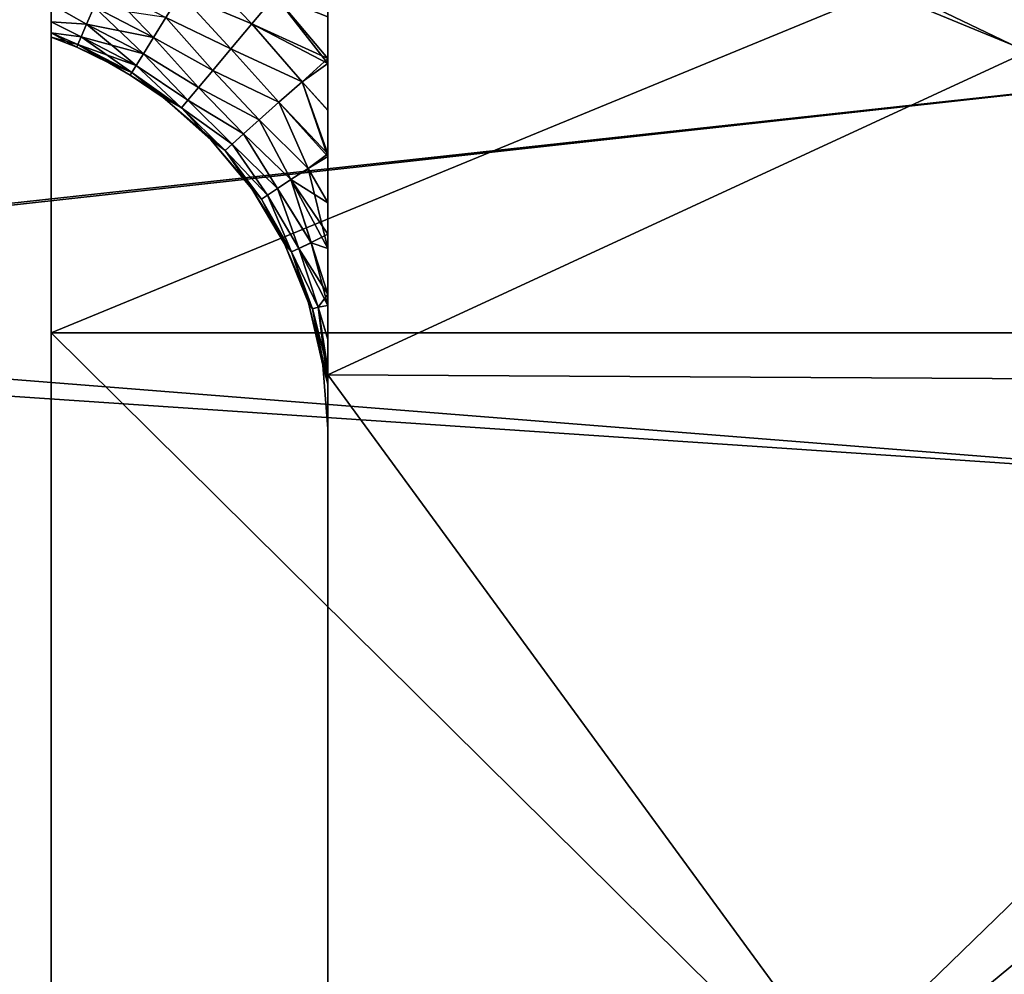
# Model space of a CAD drawing. Header units: millimetres. Extents: x 0 to 12.2, y -14.5 to 4.
# Tile 69 of 98: x 9.8 to 10.5, y -5.8 to -5.1. Entities that reach past the tile are written whole.
import ezdxf

# ---------------------------------------------------------------- set-up
doc = ezdxf.new("R2010")
doc.units = ezdxf.units.MM
doc.header["$LTSCALE"] = 65.185185
for name, color, linetype in [('12', 7, 'CONTINUOUS'), ('137', 7, 'CONTINUOUS'), ('142', 7, 'CONTINUOUS'), ('143', 7, 'CONTINUOUS'), ('144', 7, 'CONTINUOUS'), ('151', 7, 'CONTINUOUS'), ('21', 7, 'CONTINUOUS'), ('23', 7, 'CONTINUOUS'), ('24', 7, 'CONTINUOUS'), ('3', 7, 'CONTINUOUS'), ('62', 7, 'CONTINUOUS'), ('72', 7, 'CONTINUOUS'), ('74', 7, 'CONTINUOUS')]:
    doc.layers.add(name, color=color, linetype=linetype)

msp = doc.modelspace()

# ---------------------------------------------------------------- linework, layer by layer
at = {"layer": '12', "linetype": 'Continuous'}
for points in [[(8.98, -5.34097, -7.75), (8.98, -3.56064, -7.75), (10.8, -5.14286, -7.75), (8.98, -5.34097, -7.75)], [(10.8, -5.14286, -7.75), (8.98, -3.56064, -7.75), (10.8, -3.64182, -7.75), (10.8, -5.14286, -7.75)], [(10.8, -5.46364, -7.75), (8.98, -5.34097, -7.75), (10.8, -5.14286, -7.75), (10.8, -5.46364, -7.75)], [(8.98, -7.12129, -7.75), (8.98, -5.34097, -7.75), (10.8, -6.85714, -7.75), (8.98, -7.12129, -7.75)], [(10.8, -6.85714, -7.75), (8.98, -5.34097, -7.75), (10.8, -5.46364, -7.75), (10.8, -6.85714, -7.75)]]:
    msp.add_3dface(points, dxfattribs=at)
at = {"layer": '137', "linetype": 'Continuous'}
for points in [[(10, -5.3788, 3.31556), (11.00349, -4.91499, 3.10088), (10, -4.90318, 3.11428), (10, -5.3788, 3.31556)], [(11.00349, -5.38442, -3.29896), (10, -5.3788, -3.31556), (10, -4.90318, -3.11428), (11.00349, -5.38442, -3.29896)], [(11.00349, -4.91499, -3.10088), (11.00349, -5.38442, -3.29896), (10, -4.90318, -3.11428), (11.00349, -4.91499, -3.10088)], [(10, -5.3788, 3.31556), (11.00349, -5.38442, 3.29896), (11.00349, -4.91499, 3.10088), (10, -5.3788, 3.31556)]]:
    msp.add_3dface(points, dxfattribs=at)
at = {"layer": '142', "linetype": 'Continuous'}
for points in [[(9.90543, -5.08405, -1.71825), (9.94499, -5.12536, -1.71109), (9.89346, -5.10351, -1.70115), (9.90543, -5.08405, -1.71825)], [(9.962, -5.10506, -1.72756), (9.94499, -5.12536, -1.71109), (9.90543, -5.08405, -1.71825), (9.962, -5.10506, -1.72756)], [(9.83109, -5.11301, -1.65813), (9.83785, -5.0973, -1.68097), (9.87391, -5.13525, -1.65813), (9.83109, -5.11301, -1.65813)], [(9.83785, -5.0973, -1.68097), (9.88288, -5.12069, -1.68097), (9.87391, -5.13525, -1.65813), (9.83785, -5.0973, -1.68097)], [(9.89346, -5.10351, -1.70115), (9.92984, -5.14345, -1.69071), (9.88288, -5.12069, -1.68097), (9.89346, -5.10351, -1.70115)], [(9.94499, -5.12536, -1.71109), (9.92984, -5.14345, -1.69071), (9.89346, -5.10351, -1.70115), (9.94499, -5.12536, -1.71109)], [(9.962, -5.10506, -1.72756), (10, -5.15393, -1.72294), (9.94499, -5.12536, -1.71109), (9.962, -5.10506, -1.72756)], [(10, -5.12012, -1.73397), (10, -5.15393, -1.72294), (9.962, -5.10506, -1.72756), (10, -5.12012, -1.73397)], [(9.8, -5.12392, -1.61364), (9.8, -5.1112, -1.64236), (9.82569, -5.12557, -1.63308), (9.8, -5.12392, -1.61364)], [(9.82569, -5.12557, -1.63308), (9.8, -5.1112, -1.64236), (9.83109, -5.11301, -1.65813), (9.82569, -5.12557, -1.63308)], [(9.82569, -5.12557, -1.63308), (9.83109, -5.11301, -1.65813), (9.86674, -5.1469, -1.63308), (9.82569, -5.12557, -1.63308)], [(9.83109, -5.11301, -1.65813), (9.87391, -5.13525, -1.65813), (9.86674, -5.1469, -1.63308), (9.83109, -5.11301, -1.65813)], [(9.88288, -5.12069, -1.68097), (9.9169, -5.15889, -1.66691), (9.87391, -5.13525, -1.65813), (9.88288, -5.12069, -1.68097)], [(9.92984, -5.14345, -1.69071), (9.9169, -5.15889, -1.66691), (9.88288, -5.12069, -1.68097), (9.92984, -5.14345, -1.69071)], [(9.8, -5.13183, -1.58288), (9.8, -5.12392, -1.61364), (9.82174, -5.13473, -1.60635), (9.8, -5.13183, -1.58288)], [(9.82174, -5.13473, -1.60635), (9.8, -5.12392, -1.61364), (9.82569, -5.12557, -1.63308), (9.82174, -5.13473, -1.60635)], [(9.82174, -5.13473, -1.60635), (9.82569, -5.12557, -1.63308), (9.86152, -5.15539, -1.60635), (9.82174, -5.13473, -1.60635)], [(9.82569, -5.12557, -1.63308), (9.86674, -5.1469, -1.63308), (9.86152, -5.15539, -1.60635), (9.82569, -5.12557, -1.63308)], [(9.94499, -5.12536, -1.71109), (9.98132, -5.16712, -1.70753), (9.92984, -5.14345, -1.69071), (9.94499, -5.12536, -1.71109)], [(10, -5.15393, -1.72294), (9.98132, -5.16712, -1.70753), (9.94499, -5.12536, -1.71109), (10, -5.15393, -1.72294)], [(9.8, -5.13492, -1.55), (9.8, -5.13183, -1.58288), (9.81854, -5.14218, -1.55), (9.8, -5.13492, -1.55)], [(9.81854, -5.14218, -1.55), (9.8, -5.13183, -1.58288), (9.81935, -5.14031, -1.57846), (9.81854, -5.14218, -1.55)], [(9.81935, -5.14031, -1.57846), (9.8, -5.13183, -1.58288), (9.82174, -5.13473, -1.60635), (9.81935, -5.14031, -1.57846)], [(9.81935, -5.14031, -1.57846), (9.82174, -5.13473, -1.60635), (9.85834, -5.16056, -1.57846), (9.81935, -5.14031, -1.57846)], [(9.82174, -5.13473, -1.60635), (9.86152, -5.15539, -1.60635), (9.85834, -5.16056, -1.57846), (9.82174, -5.13473, -1.60635)], [(9.87391, -5.13525, -1.65813), (9.90649, -5.17131, -1.64026), (9.86674, -5.1469, -1.63308), (9.87391, -5.13525, -1.65813)], [(9.9169, -5.15889, -1.66691), (9.90649, -5.17131, -1.64026), (9.87391, -5.13525, -1.65813), (9.9169, -5.15889, -1.66691)], [(9.81854, -5.14218, -1.55), (9.81935, -5.14031, -1.57846), (9.84217, -5.15359, -1.55), (9.81854, -5.14218, -1.55)], [(9.81935, -5.14031, -1.57846), (9.85727, -5.16229, -1.55), (9.84217, -5.15359, -1.55), (9.81935, -5.14031, -1.57846)], [(9.81935, -5.14031, -1.57846), (9.85834, -5.16056, -1.57846), (9.85727, -5.16229, -1.55), (9.81935, -5.14031, -1.57846)], [(9.86674, -5.1469, -1.63308), (9.89888, -5.1804, -1.61142), (9.86152, -5.15539, -1.60635), (9.86674, -5.1469, -1.63308)], [(9.90649, -5.17131, -1.64026), (9.89888, -5.1804, -1.61142), (9.86674, -5.1469, -1.63308), (9.90649, -5.17131, -1.64026)], [(9.92984, -5.14345, -1.69071), (9.96465, -5.18196, -1.68718), (9.9169, -5.15889, -1.66691), (9.92984, -5.14345, -1.69071)], [(9.98132, -5.16712, -1.70753), (9.96465, -5.18196, -1.68718), (9.92984, -5.14345, -1.69071), (9.98132, -5.16712, -1.70753)], [(9.86152, -5.15539, -1.60635), (9.89423, -5.18595, -1.58109), (9.85834, -5.16056, -1.57846), (9.86152, -5.15539, -1.60635)], [(9.89888, -5.1804, -1.61142), (9.89423, -5.18595, -1.58109), (9.86152, -5.15539, -1.60635), (9.89888, -5.1804, -1.61142)], [(10, -5.15393, -1.72294), (10, -5.1876, -1.70864), (9.98132, -5.16712, -1.70753), (10, -5.15393, -1.72294)], [(9.85834, -5.16056, -1.57846), (9.88098, -5.1785, -1.55), (9.85727, -5.16229, -1.55), (9.85834, -5.16056, -1.57846)], [(9.89423, -5.18595, -1.58109), (9.88098, -5.1785, -1.55), (9.85834, -5.16056, -1.57846), (9.89423, -5.18595, -1.58109)], [(9.9169, -5.15889, -1.66691), (9.95047, -5.1946, -1.6637), (9.90649, -5.17131, -1.64026), (9.9169, -5.15889, -1.66691)], [(9.96465, -5.18196, -1.68718), (9.95047, -5.1946, -1.6637), (9.9169, -5.15889, -1.66691), (9.96465, -5.18196, -1.68718)], [(9.98132, -5.16712, -1.70753), (10, -5.22112, -1.69123), (9.96465, -5.18196, -1.68718), (9.98132, -5.16712, -1.70753)], [(10, -5.1876, -1.70864), (10, -5.22112, -1.69123), (9.98132, -5.16712, -1.70753), (10, -5.1876, -1.70864)], [(9.90649, -5.17131, -1.64026), (9.93909, -5.20475, -1.63762), (9.89888, -5.1804, -1.61142), (9.90649, -5.17131, -1.64026)], [(9.95047, -5.1946, -1.6637), (9.93909, -5.20475, -1.63762), (9.90649, -5.17131, -1.64026), (9.95047, -5.1946, -1.6637)], [(9.89423, -5.18595, -1.58109), (9.91551, -5.20906, -1.55), (9.88098, -5.1785, -1.55), (9.89423, -5.18595, -1.58109)], [(9.89888, -5.1804, -1.61142), (9.93076, -5.21216, -1.60955), (9.89423, -5.18595, -1.58109), (9.89888, -5.1804, -1.61142)], [(9.93909, -5.20475, -1.63762), (9.93076, -5.21216, -1.60955), (9.89888, -5.1804, -1.61142), (9.93909, -5.20475, -1.63762)], [(9.96465, -5.18196, -1.68718), (9.98567, -5.2297, -1.67264), (9.95047, -5.1946, -1.6637), (9.96465, -5.18196, -1.68718)], [(10, -5.22112, -1.69123), (9.98567, -5.2297, -1.67264), (9.96465, -5.18196, -1.68718), (10, -5.22112, -1.69123)], [(9.92569, -5.21668, -1.58012), (9.91551, -5.20906, -1.55), (9.89423, -5.18595, -1.58109), (9.92569, -5.21668, -1.58012)], [(9.93076, -5.21216, -1.60955), (9.92569, -5.21668, -1.58012), (9.89423, -5.18595, -1.58109), (9.93076, -5.21216, -1.60955)], [(9.95047, -5.1946, -1.6637), (9.97333, -5.23782, -1.65078), (9.93909, -5.20475, -1.63762), (9.95047, -5.1946, -1.6637)], [(9.98567, -5.2297, -1.67264), (9.97333, -5.23782, -1.65078), (9.95047, -5.1946, -1.6637), (9.98567, -5.2297, -1.67264)], [(9.93909, -5.20475, -1.63762), (9.96351, -5.24429, -1.62716), (9.93076, -5.21216, -1.60955), (9.93909, -5.20475, -1.63762)], [(9.97333, -5.23782, -1.65078), (9.96351, -5.24429, -1.62716), (9.93909, -5.20475, -1.63762), (9.97333, -5.23782, -1.65078)], [(9.92569, -5.21668, -1.58012), (9.94495, -5.24456, -1.55), (9.91551, -5.20906, -1.55), (9.92569, -5.21668, -1.58012)], [(9.93076, -5.21216, -1.60955), (9.95636, -5.24899, -1.6022), (9.92569, -5.21668, -1.58012), (9.93076, -5.21216, -1.60955)], [(9.96351, -5.24429, -1.62716), (9.95636, -5.24899, -1.6022), (9.93076, -5.21216, -1.60955), (9.96351, -5.24429, -1.62716)], [(9.95203, -5.25184, -1.57633), (9.94495, -5.24456, -1.55), (9.92569, -5.21668, -1.58012), (9.95203, -5.25184, -1.57633)], [(9.95636, -5.24899, -1.6022), (9.95203, -5.25184, -1.57633), (9.92569, -5.21668, -1.58012), (9.95636, -5.24899, -1.6022)], [(10, -5.22112, -1.69123), (10, -5.25447, -1.67153), (9.98567, -5.2297, -1.67264), (10, -5.22112, -1.69123)], [(9.98567, -5.2297, -1.67264), (10, -5.28757, -1.65036), (9.97333, -5.23782, -1.65078), (9.98567, -5.2297, -1.67264)], [(10, -5.25447, -1.67153), (10, -5.28757, -1.65036), (9.98567, -5.2297, -1.67264), (10, -5.25447, -1.67153)], [(9.97333, -5.23782, -1.65078), (9.98795, -5.28339, -1.6324), (9.96351, -5.24429, -1.62716), (9.97333, -5.23782, -1.65078)], [(10, -5.28757, -1.65036), (9.98795, -5.28339, -1.6324), (9.97333, -5.23782, -1.65078), (10, -5.28757, -1.65036)], [(9.95203, -5.25184, -1.57633), (9.9686, -5.28415, -1.55), (9.94495, -5.24456, -1.55), (9.95203, -5.25184, -1.57633)], [(9.95636, -5.24899, -1.6022), (9.97367, -5.29005, -1.57822), (9.95203, -5.25184, -1.57633), (9.95636, -5.24899, -1.6022)], [(9.96351, -5.24429, -1.62716), (9.97907, -5.28753, -1.60587), (9.95636, -5.24899, -1.6022), (9.96351, -5.24429, -1.62716)], [(9.97907, -5.28753, -1.60587), (9.97367, -5.29005, -1.57822), (9.95636, -5.24899, -1.6022), (9.97907, -5.28753, -1.60587)], [(9.98795, -5.28339, -1.6324), (9.97907, -5.28753, -1.60587), (9.96351, -5.24429, -1.62716), (9.98795, -5.28339, -1.6324)], [(9.97367, -5.29005, -1.57822), (9.9686, -5.28415, -1.55), (9.95203, -5.25184, -1.57633), (9.97367, -5.29005, -1.57822)], [(9.97367, -5.29005, -1.57822), (9.98591, -5.32689, -1.55), (9.9686, -5.28415, -1.55), (9.97367, -5.29005, -1.57822)], [(9.98795, -5.28339, -1.6324), (10, -5.32875, -1.6219), (9.97907, -5.28753, -1.60587), (9.98795, -5.28339, -1.6324)], [(10, -5.28757, -1.65036), (10, -5.32875, -1.6219), (9.98795, -5.28339, -1.6324), (10, -5.28757, -1.65036)], [(9.97907, -5.28753, -1.60587), (9.99293, -5.33002, -1.59776), (9.97367, -5.29005, -1.57822), (9.97907, -5.28753, -1.60587)], [(9.99293, -5.33002, -1.59776), (9.98878, -5.33126, -1.57406), (9.97367, -5.29005, -1.57822), (9.99293, -5.33002, -1.59776)], [(9.98878, -5.33126, -1.57406), (9.98591, -5.32689, -1.55), (9.97367, -5.29005, -1.57822), (9.98878, -5.33126, -1.57406)], [(10, -5.32875, -1.6219), (9.99293, -5.33002, -1.59776), (9.97907, -5.28753, -1.60587), (10, -5.32875, -1.6219)], [(9.98878, -5.33126, -1.57406), (9.99646, -5.37178, -1.55), (9.98591, -5.32689, -1.55), (9.98878, -5.33126, -1.57406)], [(9.99293, -5.33002, -1.59776), (10, -5.38554, -1.5777), (9.98878, -5.33126, -1.57406), (9.99293, -5.33002, -1.59776)], [(10, -5.38554, -1.5777), (9.99646, -5.37178, -1.55), (9.98878, -5.33126, -1.57406), (10, -5.38554, -1.5777)], [(10, -5.32875, -1.6219), (10, -5.3531, -1.60366), (9.99293, -5.33002, -1.59776), (10, -5.32875, -1.6219)], [(10, -5.3531, -1.60366), (10, -5.38554, -1.5777), (9.99293, -5.33002, -1.59776), (10, -5.3531, -1.60366)], [(10, -5.38554, -1.5777), (10, -5.41776, -1.55), (9.99646, -5.37178, -1.55), (10, -5.38554, -1.5777)]]:
    msp.add_3dface(points, dxfattribs=at)
at = {"layer": '143', "linetype": 'Continuous'}
for points in [[(9.8, -5.13492, 1.55), (9.8, -5.13492), (9.81854, -5.14218, -1.55), (9.8, -5.13492, 1.55)], [(9.8, -5.13492, 1.55), (9.81854, -5.14218, -1.55), (9.81854, -5.14218, 1.55), (9.8, -5.13492, 1.55)], [(9.8, -5.13492), (9.8, -5.13492, -1.55), (9.81854, -5.14218, -1.55), (9.8, -5.13492)], [(9.81854, -5.14218, 1.55), (9.84217, -5.15359, -1.55), (9.84217, -5.15359, 1.55), (9.81854, -5.14218, 1.55)], [(9.81854, -5.14218, -1.55), (9.84217, -5.15359, -1.55), (9.81854, -5.14218, 1.55), (9.81854, -5.14218, -1.55)], [(9.84217, -5.15359, -1.55), (9.85727, -5.16229, -1.55), (9.84217, -5.15359, 1.55), (9.84217, -5.15359, -1.55)], [(9.84217, -5.15359, 1.55), (9.85727, -5.16229, -1.55), (9.85727, -5.16229, 1.55), (9.84217, -5.15359, 1.55)], [(9.85727, -5.16229, 1.55), (9.88098, -5.1785, -1.55), (9.88098, -5.1785, 1.55), (9.85727, -5.16229, 1.55)], [(9.85727, -5.16229, -1.55), (9.88098, -5.1785, -1.55), (9.85727, -5.16229, 1.55), (9.85727, -5.16229, -1.55)], [(9.88098, -5.1785, 1.55), (9.91551, -5.20906, -1.55), (9.91551, -5.20906, 1.55), (9.88098, -5.1785, 1.55)], [(9.88098, -5.1785, -1.55), (9.91551, -5.20906, -1.55), (9.88098, -5.1785, 1.55), (9.88098, -5.1785, -1.55)], [(9.91551, -5.20906, -1.55), (9.94495, -5.24456, -1.55), (9.91551, -5.20906, 1.55), (9.91551, -5.20906, -1.55)], [(9.91551, -5.20906, 1.55), (9.94495, -5.24456, -1.55), (9.94495, -5.24456, 1.55), (9.91551, -5.20906, 1.55)], [(9.94495, -5.24456, -1.55), (9.9686, -5.28415, -1.55), (9.94495, -5.24456, 1.55), (9.94495, -5.24456, -1.55)], [(9.94495, -5.24456, 1.55), (9.9686, -5.28415, -1.55), (9.9686, -5.28415, 1.55), (9.94495, -5.24456, 1.55)], [(9.9686, -5.28415, 1.55), (9.98591, -5.32689, -1.55), (9.98591, -5.32689, 1.55), (9.9686, -5.28415, 1.55)], [(9.9686, -5.28415, -1.55), (9.98591, -5.32689, -1.55), (9.9686, -5.28415, 1.55), (9.9686, -5.28415, -1.55)], [(9.98591, -5.32689, 1.55), (9.99646, -5.37178, -1.55), (9.99646, -5.37178, 1.55), (9.98591, -5.32689, 1.55)], [(9.98591, -5.32689, -1.55), (9.99646, -5.37178, -1.55), (9.98591, -5.32689, 1.55), (9.98591, -5.32689, -1.55)], [(10, -5.41776, 1.55), (9.99646, -5.37178, 1.55), (10, -5.41776), (10, -5.41776, 1.55)], [(9.99646, -5.37178, 1.55), (10, -5.41776, -1.55), (10, -5.41776), (9.99646, -5.37178, 1.55)], [(9.99646, -5.37178, -1.55), (10, -5.41776, -1.55), (9.99646, -5.37178, 1.55), (9.99646, -5.37178, -1.55)]]:
    msp.add_3dface(points, dxfattribs=at)
at = {"layer": '144', "linetype": 'Continuous'}
for points in [[(9.89346, -5.10351, 1.70115), (9.945, -5.12535, 1.7111), (9.90543, -5.08405, 1.71825), (9.89346, -5.10351, 1.70115)], [(9.945, -5.12535, 1.7111), (9.96201, -5.10505, 1.72756), (9.90543, -5.08405, 1.71825), (9.945, -5.12535, 1.7111)], [(9.88288, -5.12069, 1.68097), (9.92984, -5.14345, 1.69072), (9.89346, -5.10351, 1.70115), (9.88288, -5.12069, 1.68097)], [(9.92984, -5.14345, 1.69072), (9.945, -5.12535, 1.7111), (9.89346, -5.10351, 1.70115), (9.92984, -5.14345, 1.69072)], [(9.96201, -5.10505, 1.72756), (9.945, -5.12535, 1.7111), (10, -5.15037, 1.72423), (9.96201, -5.10505, 1.72756)], [(9.96201, -5.10505, 1.72756), (10, -5.15037, 1.72423), (10, -5.12033, 1.73389), (9.96201, -5.10505, 1.72756)], [(9.8, -5.11118, 1.64241), (9.8, -5.12391, 1.61369), (9.82569, -5.12557, 1.63308), (9.8, -5.11118, 1.64241)], [(9.83109, -5.11301, 1.65813), (9.8, -5.11118, 1.64241), (9.82569, -5.12557, 1.63308), (9.83109, -5.11301, 1.65813)], [(9.83109, -5.11301, 1.65813), (9.82569, -5.12557, 1.63308), (9.87391, -5.13525, 1.65813), (9.83109, -5.11301, 1.65813)], [(9.83109, -5.11301, 1.65813), (9.87391, -5.13525, 1.65813), (9.88288, -5.12069, 1.68097), (9.83109, -5.11301, 1.65813)], [(9.87391, -5.13525, 1.65813), (9.9169, -5.15889, 1.66691), (9.88288, -5.12069, 1.68097), (9.87391, -5.13525, 1.65813)], [(9.9169, -5.15889, 1.66691), (9.92984, -5.14345, 1.69072), (9.88288, -5.12069, 1.68097), (9.9169, -5.15889, 1.66691)], [(9.8, -5.12391, 1.61369), (9.8, -5.13182, 1.58291), (9.82174, -5.13473, 1.60635), (9.8, -5.12391, 1.61369)], [(9.82569, -5.12557, 1.63308), (9.8, -5.12391, 1.61369), (9.82174, -5.13473, 1.60635), (9.82569, -5.12557, 1.63308)], [(9.82569, -5.12557, 1.63308), (9.82174, -5.13473, 1.60635), (9.86674, -5.1469, 1.63308), (9.82569, -5.12557, 1.63308)], [(9.82569, -5.12557, 1.63308), (9.86674, -5.1469, 1.63308), (9.87391, -5.13525, 1.65813), (9.82569, -5.12557, 1.63308)], [(9.945, -5.12535, 1.7111), (9.92984, -5.14345, 1.69072), (9.98132, -5.16712, 1.70754), (9.945, -5.12535, 1.7111)], [(9.945, -5.12535, 1.7111), (9.98132, -5.16712, 1.70754), (10, -5.15037, 1.72423), (9.945, -5.12535, 1.7111)], [(9.8, -5.13182, 1.58291), (9.8, -5.13492, 1.55), (9.81935, -5.14031, 1.57846), (9.8, -5.13182, 1.58291)], [(9.82174, -5.13473, 1.60635), (9.8, -5.13182, 1.58291), (9.81935, -5.14031, 1.57846), (9.82174, -5.13473, 1.60635)], [(9.8, -5.13492, 1.55), (9.81854, -5.14218, 1.55), (9.81935, -5.14031, 1.57846), (9.8, -5.13492, 1.55)], [(9.82174, -5.13473, 1.60635), (9.81935, -5.14031, 1.57846), (9.86152, -5.15539, 1.60635), (9.82174, -5.13473, 1.60635)], [(9.82174, -5.13473, 1.60635), (9.86152, -5.15539, 1.60635), (9.86674, -5.1469, 1.63308), (9.82174, -5.13473, 1.60635)], [(9.86674, -5.1469, 1.63308), (9.9065, -5.17131, 1.64027), (9.87391, -5.13525, 1.65813), (9.86674, -5.1469, 1.63308)], [(9.9065, -5.17131, 1.64027), (9.9169, -5.15889, 1.66691), (9.87391, -5.13525, 1.65813), (9.9065, -5.17131, 1.64027)], [(9.81935, -5.14031, 1.57846), (9.81854, -5.14218, 1.55), (9.85834, -5.16056, 1.57846), (9.81935, -5.14031, 1.57846)], [(9.81854, -5.14218, 1.55), (9.84217, -5.15359, 1.55), (9.85834, -5.16056, 1.57846), (9.81854, -5.14218, 1.55)], [(9.81935, -5.14031, 1.57846), (9.85834, -5.16056, 1.57846), (9.86152, -5.15539, 1.60635), (9.81935, -5.14031, 1.57846)], [(9.86152, -5.15539, 1.60635), (9.89888, -5.1804, 1.61142), (9.86674, -5.1469, 1.63308), (9.86152, -5.15539, 1.60635)], [(9.89888, -5.1804, 1.61142), (9.9065, -5.17131, 1.64027), (9.86674, -5.1469, 1.63308), (9.89888, -5.1804, 1.61142)], [(9.92984, -5.14345, 1.69072), (9.9169, -5.15889, 1.66691), (9.96466, -5.18196, 1.68718), (9.92984, -5.14345, 1.69072)], [(9.92984, -5.14345, 1.69072), (9.96466, -5.18196, 1.68718), (9.98132, -5.16712, 1.70754), (9.92984, -5.14345, 1.69072)], [(9.84217, -5.15359, 1.55), (9.85727, -5.16229, 1.55), (9.85834, -5.16056, 1.57846), (9.84217, -5.15359, 1.55)], [(9.85834, -5.16056, 1.57846), (9.89423, -5.18595, 1.58109), (9.86152, -5.15539, 1.60635), (9.85834, -5.16056, 1.57846)], [(9.89423, -5.18595, 1.58109), (9.89888, -5.1804, 1.61142), (9.86152, -5.15539, 1.60635), (9.89423, -5.18595, 1.58109)], [(9.98132, -5.16712, 1.70754), (10, -5.18785, 1.70853), (10, -5.15037, 1.72423), (9.98132, -5.16712, 1.70754)], [(9.85727, -5.16229, 1.55), (9.89423, -5.18595, 1.58109), (9.85834, -5.16056, 1.57846), (9.85727, -5.16229, 1.55)], [(9.85727, -5.16229, 1.55), (9.88098, -5.1785, 1.55), (9.89423, -5.18595, 1.58109), (9.85727, -5.16229, 1.55)], [(9.9169, -5.15889, 1.66691), (9.9065, -5.17131, 1.64027), (9.95047, -5.1946, 1.6637), (9.9169, -5.15889, 1.66691)], [(9.9169, -5.15889, 1.66691), (9.95047, -5.1946, 1.6637), (9.96466, -5.18196, 1.68718), (9.9169, -5.15889, 1.66691)], [(9.96466, -5.18196, 1.68718), (10, -5.21929, 1.69226), (9.98132, -5.16712, 1.70754), (9.96466, -5.18196, 1.68718)], [(10, -5.21929, 1.69226), (10, -5.18785, 1.70853), (9.98132, -5.16712, 1.70754), (10, -5.21929, 1.69226)], [(9.9065, -5.17131, 1.64027), (9.89888, -5.1804, 1.61142), (9.93909, -5.20474, 1.63763), (9.9065, -5.17131, 1.64027)], [(9.9065, -5.17131, 1.64027), (9.93909, -5.20474, 1.63763), (9.95047, -5.1946, 1.6637), (9.9065, -5.17131, 1.64027)], [(9.88098, -5.1785, 1.55), (9.91551, -5.20906, 1.55), (9.92569, -5.21668, 1.58012), (9.88098, -5.1785, 1.55)], [(9.89423, -5.18595, 1.58109), (9.88098, -5.1785, 1.55), (9.92569, -5.21668, 1.58012), (9.89423, -5.18595, 1.58109)], [(9.89888, -5.1804, 1.61142), (9.89423, -5.18595, 1.58109), (9.93076, -5.21216, 1.60955), (9.89888, -5.1804, 1.61142)], [(9.89888, -5.1804, 1.61142), (9.93076, -5.21216, 1.60955), (9.93909, -5.20474, 1.63763), (9.89888, -5.1804, 1.61142)], [(9.95047, -5.1946, 1.6637), (9.98567, -5.2297, 1.67264), (9.96466, -5.18196, 1.68718), (9.95047, -5.1946, 1.6637)], [(9.98567, -5.2297, 1.67264), (10, -5.21929, 1.69226), (9.96466, -5.18196, 1.68718), (9.98567, -5.2297, 1.67264)], [(9.89423, -5.18595, 1.58109), (9.92569, -5.21668, 1.58012), (9.93076, -5.21216, 1.60955), (9.89423, -5.18595, 1.58109)], [(9.93909, -5.20474, 1.63763), (9.97333, -5.23782, 1.65078), (9.95047, -5.1946, 1.6637), (9.93909, -5.20474, 1.63763)], [(9.97333, -5.23782, 1.65078), (9.98567, -5.2297, 1.67264), (9.95047, -5.1946, 1.6637), (9.97333, -5.23782, 1.65078)], [(9.93076, -5.21216, 1.60955), (9.96351, -5.24429, 1.62716), (9.93909, -5.20474, 1.63763), (9.93076, -5.21216, 1.60955)], [(9.96351, -5.24429, 1.62716), (9.97333, -5.23782, 1.65078), (9.93909, -5.20474, 1.63763), (9.96351, -5.24429, 1.62716)], [(9.91551, -5.20906, 1.55), (9.95203, -5.25184, 1.57633), (9.92569, -5.21668, 1.58012), (9.91551, -5.20906, 1.55)], [(9.91551, -5.20906, 1.55), (9.94495, -5.24456, 1.55), (9.95203, -5.25184, 1.57633), (9.91551, -5.20906, 1.55)], [(9.92569, -5.21668, 1.58012), (9.95636, -5.24899, 1.6022), (9.93076, -5.21216, 1.60955), (9.92569, -5.21668, 1.58012)], [(9.95636, -5.24899, 1.6022), (9.96351, -5.24429, 1.62716), (9.93076, -5.21216, 1.60955), (9.95636, -5.24899, 1.6022)], [(9.95203, -5.25184, 1.57633), (9.95636, -5.24899, 1.6022), (9.92569, -5.21668, 1.58012), (9.95203, -5.25184, 1.57633)], [(9.98567, -5.2297, 1.67264), (10, -5.2547, 1.67138), (10, -5.21929, 1.69226), (9.98567, -5.2297, 1.67264)], [(9.97333, -5.23782, 1.65078), (10, -5.2547, 1.67138), (9.98567, -5.2297, 1.67264), (9.97333, -5.23782, 1.65078)], [(9.96351, -5.24429, 1.62716), (9.98796, -5.28338, 1.63241), (9.97333, -5.23782, 1.65078), (9.96351, -5.24429, 1.62716)], [(10, -5.27729, 1.65706), (10, -5.2547, 1.67138), (9.97333, -5.23782, 1.65078), (10, -5.27729, 1.65706)], [(9.98796, -5.28338, 1.63241), (10, -5.27729, 1.65706), (9.97333, -5.23782, 1.65078), (9.98796, -5.28338, 1.63241)], [(9.94495, -5.24456, 1.55), (9.9686, -5.28415, 1.55), (9.97367, -5.29005, 1.57822), (9.94495, -5.24456, 1.55)], [(9.94495, -5.24456, 1.55), (9.97367, -5.29005, 1.57822), (9.95203, -5.25184, 1.57633), (9.94495, -5.24456, 1.55)], [(9.95203, -5.25184, 1.57633), (9.97367, -5.29005, 1.57822), (9.95636, -5.24899, 1.6022), (9.95203, -5.25184, 1.57633)], [(9.95636, -5.24899, 1.6022), (9.97907, -5.28753, 1.60587), (9.96351, -5.24429, 1.62716), (9.95636, -5.24899, 1.6022)], [(9.97367, -5.29005, 1.57822), (9.97907, -5.28753, 1.60587), (9.95636, -5.24899, 1.6022), (9.97367, -5.29005, 1.57822)], [(9.97907, -5.28753, 1.60587), (9.98796, -5.28338, 1.63241), (9.96351, -5.24429, 1.62716), (9.97907, -5.28753, 1.60587)], [(9.98796, -5.28338, 1.63241), (10, -5.32061, 1.62776), (10, -5.27729, 1.65706), (9.98796, -5.28338, 1.63241)], [(9.9686, -5.28415, 1.55), (9.98878, -5.33126, 1.57405), (9.97367, -5.29005, 1.57822), (9.9686, -5.28415, 1.55)], [(9.9686, -5.28415, 1.55), (9.98591, -5.32689, 1.55), (9.98878, -5.33126, 1.57405), (9.9686, -5.28415, 1.55)], [(9.97907, -5.28753, 1.60587), (10, -5.32061, 1.62776), (9.98796, -5.28338, 1.63241), (9.97907, -5.28753, 1.60587)], [(9.97367, -5.29005, 1.57822), (9.99293, -5.33002, 1.59776), (9.97907, -5.28753, 1.60587), (9.97367, -5.29005, 1.57822)], [(9.98878, -5.33126, 1.57405), (9.99293, -5.33002, 1.59776), (9.97367, -5.29005, 1.57822), (9.98878, -5.33126, 1.57405)], [(9.99293, -5.33002, 1.59776), (10, -5.32061, 1.62776), (9.97907, -5.28753, 1.60587), (9.99293, -5.33002, 1.59776)], [(9.99293, -5.33002, 1.59776), (10, -5.35322, 1.60356), (10, -5.32061, 1.62776), (9.99293, -5.33002, 1.59776)], [(9.98591, -5.32689, 1.55), (9.99646, -5.37178, 1.55), (9.99759, -5.37417, 1.56743), (9.98591, -5.32689, 1.55)], [(9.98591, -5.32689, 1.55), (9.99759, -5.37417, 1.56743), (9.98878, -5.33126, 1.57405), (9.98591, -5.32689, 1.55)], [(9.98878, -5.33126, 1.57405), (10, -5.37512, 1.58624), (9.99293, -5.33002, 1.59776), (9.98878, -5.33126, 1.57405)], [(9.99759, -5.37417, 1.56743), (10, -5.37512, 1.58624), (9.98878, -5.33126, 1.57405), (9.99759, -5.37417, 1.56743)], [(10, -5.37512, 1.58624), (10, -5.35322, 1.60356), (9.99293, -5.33002, 1.59776), (10, -5.37512, 1.58624)], [(9.99759, -5.37417, 1.56743), (9.99646, -5.37178, 1.55), (10, -5.37512, 1.58624), (9.99759, -5.37417, 1.56743)], [(9.99646, -5.37178, 1.55), (10, -5.41776, 1.55), (10, -5.37512, 1.58624), (9.99646, -5.37178, 1.55)]]:
    msp.add_3dface(points, dxfattribs=at)
at = {"layer": '151', "linetype": 'Continuous'}
for points in [[(10, -6.21454, 3.59817), (10, -4.4675, 2.84921), (10, -4.38928, 2.79163), (10, -6.21454, 3.59817)], [(10, -6.21454, 3.59817), (10, -4.38928, 2.79163), (10, -6.21454, 1.79909), (10, -6.21454, 3.59817)], [(10, -4.38928, 2.79163), (10, -4.39272, 1.75), (10, -6.21454, 1.79909), (10, -4.38928, 2.79163)], [(10, -5.01776, -1.75), (10, -4.38928, -2.79163), (10, -6.21454, -1.79909), (10, -5.01776, -1.75)], [(10, -4.38928, -2.79163), (10, -4.4675, -2.84921), (10, -6.21454, -1.79909), (10, -4.38928, -2.79163)], [(10, -4.39272, 1.75), (10, -5.01776, 1.75), (10, -6.21454, 1.79909), (10, -4.39272, 1.75)], [(10, -6.21454, 3.59817), (10, -4.90318, 3.11428), (10, -4.4675, 2.84921), (10, -6.21454, 3.59817)], [(10, -4.4675, -2.84921), (10, -4.90318, -3.11428), (10, -6.21454, -1.79909), (10, -4.4675, -2.84921)], [(10, -6.21454, 3.59817), (10, -5.3788, 3.31556), (10, -4.90318, 3.11428), (10, -6.21454, 3.59817)], [(10, -4.90318, -3.11428), (10, -5.3788, -3.31556), (10, -6.21454, -1.79909), (10, -4.90318, -3.11428)], [(10, -5.01776, 1.75), (10, -5.05213, 1.74747), (10, -6.21454, 1.79909), (10, -5.01776, 1.75)], [(10, -5.0608, -1.7464), (10, -5.01776, -1.75), (10, -6.21454, -1.79909), (10, -5.0608, -1.7464)], [(10, -5.05213, 1.74747), (10, -5.08631, 1.7421), (10, -6.21454, 1.79909), (10, -5.05213, 1.74747)], [(10, -5.08616, -1.74216), (10, -5.0608, -1.7464), (10, -6.21454, -1.79909), (10, -5.08616, -1.74216)], [(10, -5.12012, -1.73397), (10, -5.08616, -1.74216), (10, -6.21454, -1.79909), (10, -5.12012, -1.73397)], [(10, -5.08631, 1.7421), (10, -5.12033, 1.73389), (10, -6.21454, 1.79909), (10, -5.08631, 1.7421)], [(10, -5.15393, -1.72294), (10, -5.12012, -1.73397), (10, -6.21454, -1.79909), (10, -5.15393, -1.72294)], [(10, -5.12033, 1.73389), (10, -5.15037, 1.72423), (10, -6.21454, 1.79909), (10, -5.12033, 1.73389)], [(10, -5.15037, 1.72423), (10, -5.18785, 1.70853), (10, -6.21454, 1.79909), (10, -5.15037, 1.72423)], [(10, -5.1876, -1.70864), (10, -5.15393, -1.72294), (10, -6.21454, -1.79909), (10, -5.1876, -1.70864)], [(10, -5.22112, -1.69123), (10, -5.1876, -1.70864), (10, -6.21454, -1.79909), (10, -5.22112, -1.69123)], [(10, -5.18785, 1.70853), (10, -5.21929, 1.69226), (10, -6.21454, 1.79909), (10, -5.18785, 1.70853)], [(10, -5.21929, 1.69226), (10, -5.2547, 1.67138), (10, -6.21454, 1.79909), (10, -5.21929, 1.69226)], [(10, -5.25447, -1.67153), (10, -5.22112, -1.69123), (10, -6.21454, -1.79909), (10, -5.25447, -1.67153)], [(10, -5.28757, -1.65036), (10, -5.25447, -1.67153), (10, -6.21454, -1.79909), (10, -5.28757, -1.65036)], [(10, -5.2547, 1.67138), (10, -5.27729, 1.65706), (10, -6.21454, 1.79909), (10, -5.2547, 1.67138)], [(10, -5.27729, 1.65706), (10, -5.32061, 1.62776), (10, -6.21454, 1.79909), (10, -5.27729, 1.65706)], [(10, -5.32875, -1.6219), (10, -5.28757, -1.65036), (10, -6.21454, -1.79909), (10, -5.32875, -1.6219)], [(10, -5.32061, 1.62776), (10, -5.35322, 1.60356), (10, -6.21454, 1.79909), (10, -5.32061, 1.62776)], [(10, -5.3531, -1.60366), (10, -5.32875, -1.6219), (10, -6.21454, -1.79909), (10, -5.3531, -1.60366)], [(10, -5.38554, -1.5777), (10, -5.3531, -1.60366), (10, -6.21454, -1.79909), (10, -5.38554, -1.5777)], [(10, -5.35322, 1.60356), (10, -5.37512, 1.58624), (10, -6.21454, 1.79909), (10, -5.35322, 1.60356)], [(10, -5.37512, 1.58624), (10, -5.41776, 1.55), (10, -6.21454, 1.79909), (10, -5.37512, 1.58624)], [(10, -5.3788, -3.31556), (10, -6.21454, -3.59817), (10, -6.21454, -1.79909), (10, -5.3788, -3.31556)], [(10, -5.41776, -1.55), (10, -5.38554, -1.5777), (10, -6.21454, -1.79909), (10, -5.41776, -1.55)], [(10, -5.41776, 1.55), (10, -5.41776), (10, -6.21454, 1.79909), (10, -5.41776, 1.55)], [(10, -6.21454, 1.79909), (10, -5.41776), (10, -6.21454), (10, -6.21454, 1.79909)], [(10, -5.41776), (10, -5.41776, -1.55), (10, -6.21454), (10, -5.41776)], [(10, -6.21454), (10, -5.41776, -1.55), (10, -6.21454, -1.79909), (10, -6.21454)]]:
    msp.add_3dface(points, dxfattribs=at)
at = {"layer": '21', "linetype": 'Continuous'}
for points in [[(11, -5.34863, 3.41092), (11, -6.53636, 3.81184), (9.8, -5.34863, 3.41092), (11, -5.34863, 3.41092)], [(9.8, -5.34863, 3.41092), (11, -6.53636, 3.81184), (9.8, -6.49738, 3.79868), (9.8, -5.34863, 3.41092)]]:
    msp.add_3dface(points, dxfattribs=at)
at = {"layer": '23', "linetype": 'Continuous'}
for points in [[(9.8, -4.8547, 3.20077), (9.8, -6.49738, 2.27921), (9.8, -4.66996, 3.0994), (9.8, -4.8547, 3.20077)], [(9.8, -4.66996, 3.0994), (9.8, -6.49738, 2.27921), (9.8, -4.92692, 1.75), (9.8, -4.66996, 3.0994)], [(9.8, -6.49738, -2.27921), (9.8, -6.49738, -3.79868), (9.8, -4.66996, -3.0994), (9.8, -6.49738, -2.27921)], [(9.8, -4.67556, -1.75), (9.8, -6.49738, -2.27921), (9.8, -4.66996, -3.0994), (9.8, -4.67556, -1.75)], [(9.8, -4.66996, -3.0994), (9.8, -6.49738, -3.79868), (9.8, -4.85475, -3.20079), (9.8, -4.66996, -3.0994)], [(9.8, -4.92692, -1.75), (9.8, -6.49738, -2.27921), (9.8, -4.67556, -1.75), (9.8, -4.92692, -1.75)], [(9.8, -5.34863, 3.41092), (9.8, -6.49738, 2.27921), (9.8, -4.8547, 3.20077), (9.8, -5.34863, 3.41092)], [(9.8, -4.85475, -3.20079), (9.8, -6.49738, -3.79868), (9.8, -5.34863, -3.41092), (9.8, -4.85475, -3.20079)], [(9.8, -4.92692, 1.75), (9.8, -6.49738, 2.27921), (9.8, -4.95809, 1.74772), (9.8, -4.92692, 1.75)], [(9.8, -4.95809, -1.74772), (9.8, -6.49738, -2.27921), (9.8, -4.92692, -1.75), (9.8, -4.95809, -1.74772)], [(9.8, -4.95809, 1.74772), (9.8, -6.49738, 2.27921), (9.8, -4.98865, 1.74088), (9.8, -4.95809, 1.74772)], [(9.8, -4.98865, -1.74088), (9.8, -6.49738, -2.27921), (9.8, -4.95809, -1.74772), (9.8, -4.98865, -1.74088)], [(9.8, -4.98865, 1.74088), (9.8, -6.49738, 2.27921), (9.8, -5.01775, 1.72974), (9.8, -4.98865, 1.74088)], [(9.8, -5.01775, -1.72974), (9.8, -6.49738, -2.27921), (9.8, -4.98865, -1.74088), (9.8, -5.01775, -1.72974)], [(9.8, -5.01775, 1.72974), (9.8, -6.49738, 2.27921), (9.8, -5.04456, 1.71459), (9.8, -5.01775, 1.72974)], [(9.8, -5.04456, -1.71459), (9.8, -6.49738, -2.27921), (9.8, -5.01775, -1.72974), (9.8, -5.04456, -1.71459)], [(9.8, -6.49738, 2.27921), (9.8, -6.49738, 0.75974), (9.8, -5.04456, 1.71459), (9.8, -6.49738, 2.27921)], [(9.8, -5.04456, 1.71459), (9.8, -6.49738, 0.75974), (9.8, -5.07148, 1.69292), (9.8, -5.04456, 1.71459)], [(9.8, -5.0715, -1.6929), (9.8, -6.49738, -2.27921), (9.8, -5.04456, -1.71459), (9.8, -5.0715, -1.6929)], [(9.8, -5.07148, 1.69292), (9.8, -6.49738, 0.75974), (9.8, -5.09368, 1.66888), (9.8, -5.07148, 1.69292)], [(9.8, -5.0937, -1.66885), (9.8, -6.49738, -2.27921), (9.8, -5.0715, -1.6929), (9.8, -5.0937, -1.66885)], [(9.8, -5.09368, 1.66888), (9.8, -6.49738, 0.75974), (9.8, -5.11118, 1.64241), (9.8, -5.09368, 1.66888)], [(9.8, -5.1112, -1.64236), (9.8, -6.49738, -2.27921), (9.8, -5.0937, -1.66885), (9.8, -5.1112, -1.64236)], [(9.8, -5.11118, 1.64241), (9.8, -6.49738, 0.75974), (9.8, -5.12391, 1.61369), (9.8, -5.11118, 1.64241)], [(9.8, -5.12392, -1.61364), (9.8, -6.49738, -2.27921), (9.8, -5.1112, -1.64236), (9.8, -5.12392, -1.61364)], [(9.8, -5.12391, 1.61369), (9.8, -6.49738, 0.75974), (9.8, -5.13182, 1.58291), (9.8, -5.12391, 1.61369)], [(9.8, -5.13183, -1.58288), (9.8, -6.49738, -2.27921), (9.8, -5.12392, -1.61364), (9.8, -5.13183, -1.58288)], [(9.8, -5.13182, 1.58291), (9.8, -6.49738, 0.75974), (9.8, -5.13492, 1.55), (9.8, -5.13182, 1.58291)], [(9.8, -5.13492, -1.55), (9.8, -6.49738, -2.27921), (9.8, -5.13183, -1.58288), (9.8, -5.13492, -1.55)], [(9.8, -6.49738, 0.75974), (9.8, -6.49738, -0.75974), (9.8, -5.13492), (9.8, -6.49738, 0.75974)], [(9.8, -5.13492, 1.55), (9.8, -6.49738, 0.75974), (9.8, -5.13492), (9.8, -5.13492, 1.55)], [(9.8, -6.49738, -0.75974), (9.8, -6.49738, -2.27921), (9.8, -5.13492, -1.55), (9.8, -6.49738, -0.75974)], [(9.8, -5.13492), (9.8, -6.49738, -0.75974), (9.8, -5.13492, -1.55), (9.8, -5.13492)], [(9.8, -5.34863, 3.41092), (9.8, -6.49738, 3.79868), (9.8, -6.49738, 2.27921), (9.8, -5.34863, 3.41092)]]:
    msp.add_3dface(points, dxfattribs=at)
at = {"layer": '24', "linetype": 'Continuous'}
for points in [[(11, -5.34863, 3.41092), (9.8, -5.34863, 3.41092), (9.8, -4.8547, 3.20077), (11, -5.34863, 3.41092)], [(11, -5.34863, 3.41092), (9.8, -4.8547, 3.20077), (11, -4.85475, 3.20079), (11, -5.34863, 3.41092)], [(9.8, -4.85475, -3.20079), (9.8, -5.34863, -3.41092), (11, -4.8547, -3.20077), (9.8, -4.85475, -3.20079)], [(11, -4.8547, -3.20077), (9.8, -5.34863, -3.41092), (11, -5.34863, -3.41092), (11, -4.8547, -3.20077)]]:
    msp.add_3dface(points, dxfattribs=at)
at = {"layer": '3', "linetype": 'Continuous'}
for points in [[(9.10728, -3.55301, 7.75), (9.10728, -5.32952, 7.75), (10.8, -3.64182, 7.75), (9.10728, -3.55301, 7.75)], [(10.8, -3.64182, 7.75), (9.10728, -5.32952, 7.75), (10.8, -5.14286, 7.75), (10.8, -3.64182, 7.75)], [(10.8, -5.14286, 7.75), (9.10728, -5.32952, 7.75), (10.8, -5.46364, 7.75), (10.8, -5.14286, 7.75)], [(9.10728, -5.32952, 7.75), (9.10728, -7.10602, 7.75), (10.8, -5.46364, 7.75), (9.10728, -5.32952, 7.75)], [(10.8, -5.46364, 7.75), (9.10728, -7.10602, 7.75), (10.8, -6.85714, 7.75), (10.8, -5.46364, 7.75)]]:
    msp.add_3dface(points, dxfattribs=at)
at = {"layer": '62', "linetype": 'Continuous'}
for points in [[(10, -5.3788, 3.31556), (10, -6.21454, 3.59817), (11.00349, -5.38442, 3.29896), (10, -5.3788, 3.31556)], [(10, -6.21454, 3.59817), (10, -6.80304, 3.79718), (11.00349, -5.38442, 3.29896), (10, -6.21454, 3.59817)], [(11.00349, -5.38442, 3.29896), (10, -6.80304, 3.79718), (11.00354, -7.0197, 3.85195), (11.00349, -5.38442, 3.29896)]]:
    msp.add_3dface(points, dxfattribs=at)
at = {"layer": '72', "linetype": 'Continuous'}
for points in [[(11.00349, -5.38442, -3.29896), (11.00349, -6.74978, -3.76068), (10, -5.3788, -3.31556), (11.00349, -5.38442, -3.29896)], [(10, -5.3788, -3.31556), (11.00349, -6.74978, -3.76068), (10, -6.21454, -3.59817), (10, -5.3788, -3.31556)]]:
    msp.add_3dface(points, dxfattribs=at)
at = {"layer": '74', "linetype": 'Continuous'}
for points in [[(9.8, -5.34863, -3.41092), (9.8, -6.49738, -3.79868), (11, -5.34863, -3.41092), (9.8, -5.34863, -3.41092)], [(11, -5.34863, -3.41092), (9.8, -6.49738, -3.79868), (11, -6.53636, -3.81184), (11, -5.34863, -3.41092)]]:
    msp.add_3dface(points, dxfattribs=at)

doc.saveas('drawing.dxf')
